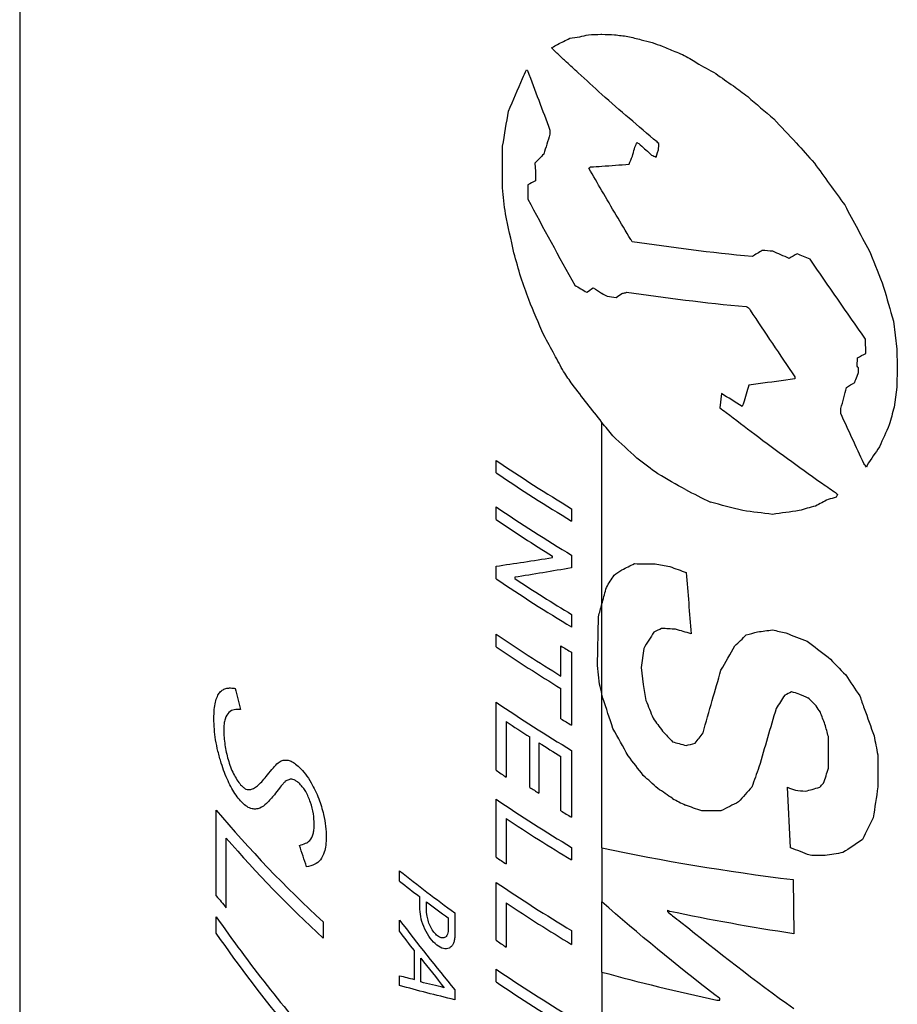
# Model space of a CAD drawing. Header units: millimetres. Extents: x 6 to 273, y 6 to 210.
# Tile 23 of 25: x 226.29 to 230.48, y 136.97 to 141.68. Entities that reach past the tile are written whole.
import ezdxf

# ---------------------------------------------------------------- set-up
doc = ezdxf.new("R2010")
doc.units = ezdxf.units.MM

msp = doc.modelspace()

# ---------------------------------------------------------------- linework, layer by layer
for p, q in [((226.2857, 147.2291), (226.2857, 117.8472)), ((228.8197, 141.1493), (228.8197, 141.1293)), ((228.5933, 140.8725), (228.5933, 141.0725)), ((229.2332, 141.0871), (229.2364, 141.0902)), ((229.3331, 141.0415), (229.3383, 141.0543)), ((229.3383, 141.0543), (229.3401, 141.0778)), ((229.3401, 141.0778), (229.3395, 141.0853)), ((229.3272, 141.0195), (229.3331, 141.0415)), ((228.7474, 140.9908), (228.7502, 140.9514)), ((228.7502, 140.9514), (228.7502, 140.9071)), ((228.714, 140.8867), (228.714, 140.8197)), ((230.461, 140.2366), (230.4777, 140.1023)), ((230.3288, 140.082), (230.3279, 140.1501)), ((230.2883, 140.0207), (230.2888, 140.0614)), ((230.4777, 140.1023), (230.4794, 140.016)), ((230.2933, 139.9904), (230.2939, 140.0137)), ((230.4794, 140.016), (230.4777, 139.9208)), ((229.9901, 139.9701), (229.9901, 139.961)), ((230.2872, 139.9734), (230.2933, 139.9904)), ((230.4777, 139.9208), (230.4638, 139.826)), ((229.639, 139.891), (229.6306, 139.8227)), ((230.209, 139.7956), (230.2099, 139.8192)), ((229.068, 138.8859), (229.068, 139.753)), ((228.5621, 139.5117), (228.5621, 139.5709)), ((230.3351, 139.5482), (230.3319, 139.5394)), ((228.5621, 139.2886), (228.5621, 139.3489)), ((228.923, 139.3405), (228.923, 139.2813)), ((228.923, 139.1185), (228.923, 139.0583)), ((228.8313, 139.1073), (228.8313, 139.1143)), ((228.5621, 139.0058), (228.5621, 139.0659)), ((228.6516, 139.0128), (228.6516, 139.0063)), ((229.068, 138.8859), (229.0701, 138.8937)), ((229.068, 138.455), (229.068, 138.8859)), ((228.923, 138.8355), (228.923, 138.7754)), ((229.0463, 138.5923), (229.0512, 138.8236)), ((228.5621, 138.6809), (228.5621, 138.7408)), ((228.8723, 138.5413), (228.8723, 138.6853)), ((228.923, 138.6545), (228.923, 138.3063)), ((229.2676, 138.6734), (229.2557, 138.5819)), ((229.0566, 138.5025), (229.0463, 138.5923)), ((229.2557, 138.5819), (229.2653, 138.5011)), ((228.8723, 138.3371), (228.8723, 138.4813)), ((228.5621, 138.0909), (228.5621, 138.416)), ((229.068, 137.7209), (229.068, 138.455)), ((229.0727, 138.4357), (229.068, 138.455)), ((228.6102, 138.3239), (228.6102, 138.0586)), ((228.7233, 138.0092), (228.7233, 138.25)), ((230.1502, 138.1016), (230.1502, 138.2519)), ((228.7669, 138.2222), (228.7669, 137.9814)), ((228.923, 138.1857), (228.923, 137.8668)), ((228.8723, 137.8977), (228.8723, 138.1566)), ((230.3862, 138.1651), (230.3862, 138.0112)), ((229.9697, 137.7207), (229.9549, 138.0098)), ((228.5621, 137.6758), (228.5621, 137.9526)), ((227.2252, 137.4911), (227.2252, 137.901)), ((228.6102, 137.8607), (228.6102, 137.6436)), ((227.2728, 137.4348), (227.2728, 137.7672)), ((228.923, 137.7222), (228.923, 137.6625)), ((229.068, 137.7209), (229.068, 137.4619)), ((228.1012, 137.5618), (228.1012, 137.61)), ((229.9813, 137.569), (229.9845, 137.3099)), ((228.5621, 137.2788), (228.5621, 137.5554)), ((228.1983, 137.4271), (228.1983, 137.486)), ((228.2292, 137.4111), (228.2292, 137.4625)), ((228.6102, 137.4574), (228.6102, 137.2466)), ((229.068, 137.1273), (229.068, 137.4619)), ((227.2252, 137.3133), (227.2252, 137.3914)), ((228.2332, 137.3948), (228.2292, 137.4111)), ((228.3327, 137.3855), (228.3327, 137.3208)), ((228.365, 137.4104), (228.365, 137.2974)), ((229.3818, 137.4227), (229.3818, 137.4161)), ((227.7362, 137.3664), (227.7362, 137.2888)), ((228.1012, 137.322), (228.1012, 137.375)), ((228.923, 137.325), (228.923, 137.2593)), ((228.1717, 137.0921), (228.1717, 137.2297)), ((228.2022, 137.0798), (228.2022, 137.1938)), ((228.1012, 137.0627), (228.1012, 137.1099)), ((228.5621, 137.0801), (228.5621, 137.1403)), ((229.068, 137.1273), (229.068, 136.8671)), ((228.365, 137.0423), (228.365, 136.9952)), ((229.6306, 136.9925), (229.6306, 137.002))]:
    msp.add_line(p, q)
at = {"flags": 128}
msp.add_lwpolyline([(229.0666, 140.3704), (229.0668, 140.3703), (229.0669, 140.3702), (229.0671, 140.3701), (229.0673, 140.37), (229.0675, 140.3699), (229.0677, 140.3698), (229.0678, 140.3697), (229.068, 140.3696)], dxfattribs=at)
for centre, radius, start, end in [((233.1684, 148.3542), 8.2313, 237.18254, 237.22618), ((233.443, 147.9128), 8.7529, 239.02446, 239.4594), ((233.5584, 148.148), 8.9815, 240.00277, 240.18682), ((234.1716, 149.6195), 10.3068, 244.64313, 244.7097), ((233.2023, 146.4426), 8.2916, 235.97058, 238.92957), ((233.2023, 146.3834), 8.2916, 235.97058, 238.92957), ((233.9736, 148.1972), 9.856, 242.78861, 243.56548), ((233.2023, 146.2206), 8.2916, 235.97058, 238.92957), ((233.1525, 146.0841), 8.2006, 235.96103, 238.20184), ((233.2023, 145.8775), 8.2916, 235.97058, 238.92957), ((233.2522, 146.0176), 8.3859, 236.72892, 238.91985), ((233.1748, 145.5705), 8.2414, 235.965, 238.52935), ((233.1748, 145.5105), 8.2414, 235.965, 238.52935), ((233.3712, 146.0307), 8.6136, 238.51346, 238.90831), ((233.2023, 145.2877), 8.2916, 235.97058, 238.92957), ((234.3778, 148.3368), 10.8037, 246.15414, 246.40038), ((233.1199, 145.1029), 8.142, 236.36627, 237.31675), ((233.3712, 145.6825), 8.6136, 238.51346, 238.90831), ((233.288, 145.3666), 8.4547, 237.67323, 238.51484), ((233.0286, 144.6999), 7.9767, 235.94876, 236.36443), ((233.2072, 144.9976), 8.3031, 237.31482, 237.67177), ((233.2023, 144.8243), 8.2916, 235.97058, 238.92957), ((233.8943, 146.535), 9.6822, 242.38074, 242.78751), ((231.5387, 141.5124), 5.6256, 219.9364, 227.4745), ((233.3712, 145.243), 8.6136, 238.51346, 238.90831), ((233.2292, 144.8077), 8.3424, 236.38042, 238.92396), ((231.578, 141.4743), 5.6813, 220.7305, 227.451), ((233.0286, 144.2849), 7.9767, 235.94876, 236.36443), ((232.601, 143.2795), 7.2381, 231.56113, 234.18001), ((232.4961, 143.0961), 7.0671, 231.54671, 232.54523), ((233.2023, 144.4271), 8.2916, 235.97058, 238.92957), ((231.1894, 140.7957), 5.161, 219.8147, 220.6334), ((232.6627, 143.3149), 7.3421, 232.85426, 233.86077), ((233.2292, 144.4044), 8.3424, 236.38042, 238.92396), ((233.8501, 145.9045), 9.5868, 242.21893, 242.29096), ((233.0286, 143.8879), 7.9767, 235.94876, 236.36443), ((233.2023, 144.012), 8.2916, 235.97058, 238.92957), ((233.2023, 143.9518), 8.2916, 235.97058, 238.92957)]:
    msp.add_arc(centre, radius, start, end)
for points in [[(228.8558, 141.5585), (228.8752, 141.568), (228.8947, 141.5776), (228.9143, 141.5873)], [(228.9143, 141.5873), (228.9301, 141.5898), (228.9461, 141.5923), (228.962, 141.5949)], [(228.962, 141.5949), (228.9757, 141.598), (228.9894, 141.6011), (229.0032, 141.6042)], [(229.0032, 141.6042), (229.0229, 141.605), (229.0426, 141.6057), (229.0625, 141.6066)], [(229.0625, 141.6066), (229.0643, 141.6065), (229.0662, 141.6064), (229.068, 141.6064)], [(229.068, 141.6064), (229.088, 141.6057), (229.1081, 141.605), (229.1282, 141.6044)], [(229.1282, 141.6044), (229.1495, 141.6017), (229.1709, 141.5991), (229.1924, 141.5965)], [(229.1924, 141.5965), (229.2134, 141.5911), (229.2345, 141.5859), (229.2557, 141.5806)], [(229.2557, 141.5806), (229.2732, 141.5762), (229.2908, 141.5718), (229.3085, 141.5674)], [(229.3085, 141.5674), (229.3243, 141.5614), (229.3402, 141.5555), (229.3561, 141.5496)], [(228.8291, 141.543), (228.838, 141.5481), (228.8469, 141.5533), (228.8558, 141.5585)], [(228.8337, 141.5358), (228.8322, 141.5382), (228.8306, 141.5406), (228.8291, 141.543)], [(228.8444, 141.5237), (228.8408, 141.5277), (228.8373, 141.5318), (228.8337, 141.5358)], [(228.8611, 141.5095), (228.8555, 141.5143), (228.8499, 141.519), (228.8444, 141.5237)], [(229.3561, 141.5496), (229.376, 141.5413), (229.3961, 141.5331), (229.4162, 141.5249)], [(229.4162, 141.5249), (229.4283, 141.5199), (229.4405, 141.5148), (229.4526, 141.5098)], [(228.8991, 141.4732), (228.8864, 141.4853), (228.8737, 141.4974), (228.8611, 141.5095)], [(228.9542, 141.4225), (228.9358, 141.4393), (228.9174, 141.4562), (228.8991, 141.4732)], [(229.4526, 141.5098), (229.4643, 141.5036), (229.476, 141.4974), (229.4877, 141.4913)], [(229.4877, 141.4913), (229.4981, 141.4846), (229.5085, 141.4779), (229.5189, 141.4712)], [(229.5189, 141.4712), (229.5498, 141.4536), (229.5808, 141.4361), (229.612, 141.4187)], [(228.6887, 141.396), (228.6949, 141.4095), (228.7011, 141.4231), (228.7073, 141.4366)], [(228.7126, 141.4332), (228.748, 141.3384), (228.7837, 141.2438), (228.8197, 141.1493)], [(229.068, 141.3196), (229.0298, 141.3537), (228.9918, 141.388), (228.9542, 141.4225)], [(228.6218, 141.2393), (228.644, 141.2914), (228.6663, 141.3437), (228.6887, 141.396)], [(229.612, 141.4187), (229.6399, 141.399), (229.6679, 141.3793), (229.6961, 141.3598)], [(229.6961, 141.3598), (229.7188, 141.3429), (229.7416, 141.326), (229.7644, 141.3092)], [(229.3315, 141.0922), (229.2421, 141.167), (229.1542, 141.2428), (229.068, 141.3196)], [(229.7644, 141.3092), (229.8055, 141.2735), (229.8469, 141.2381), (229.8886, 141.2028)], [(228.5933, 141.0725), (228.6028, 141.1281), (228.6123, 141.1837), (228.6218, 141.2393)], [(229.8886, 141.2028), (229.9245, 141.1644), (229.9605, 141.1261), (229.9968, 141.088)], [(228.8197, 141.1293), (228.8097, 141.0975), (228.7997, 141.0657), (228.7897, 141.034)], [(229.2136, 141.0242), (229.2168, 141.0361), (229.2201, 141.048), (229.2234, 141.0599)], [(229.2234, 141.0599), (229.2267, 141.069), (229.2299, 141.078), (229.2332, 141.0871)], [(229.2364, 141.0902), (229.2414, 141.0863), (229.2464, 141.0823), (229.2514, 141.0784)], [(229.2514, 141.0784), (229.2694, 141.0622), (229.2875, 141.046), (229.3056, 141.0298)], [(229.3395, 141.0853), (229.3368, 141.0876), (229.3342, 141.0899), (229.3315, 141.0922)], [(229.9968, 141.088), (230.0254, 141.0557), (230.0542, 141.0234), (230.0831, 140.9913)], [(228.7897, 141.034), (228.7756, 141.0195), (228.7614, 141.0051), (228.7474, 140.9908)], [(229.1977, 140.9861), (229.203, 140.9988), (229.2083, 141.0115), (229.2136, 141.0242)], [(229.3056, 141.0298), (229.3128, 141.0264), (229.32, 141.0229), (229.3272, 141.0195)], [(229.0054, 140.9669), (229.0082, 140.969), (229.0109, 140.971), (229.0137, 140.9731)], [(229.068, 140.8589), (229.0471, 140.8948), (229.0262, 140.9308), (229.0054, 140.9669)], [(229.0137, 140.9731), (229.0317, 140.9742), (229.0498, 140.9754), (229.068, 140.9766)], [(229.068, 140.9766), (229.1108, 140.9795), (229.1541, 140.9827), (229.1977, 140.9861)], [(230.0831, 140.9913), (230.1312, 140.9243), (230.1796, 140.8576), (230.2284, 140.7912)], [(228.7502, 140.9071), (228.7381, 140.9003), (228.726, 140.8935), (228.714, 140.8867)], [(228.6064, 140.7489), (228.602, 140.7901), (228.5977, 140.8313), (228.5933, 140.8725)], [(229.2053, 140.6268), (229.1591, 140.7039), (229.1133, 140.7813), (229.068, 140.8589)], [(228.714, 140.8197), (228.7873, 140.6818), (228.862, 140.5446), (228.9381, 140.4082)], [(230.2284, 140.7912), (230.2694, 140.7138), (230.3106, 140.6366), (230.3521, 140.5596)], [(228.6475, 140.5633), (228.6337, 140.6251), (228.6201, 140.687), (228.6064, 140.7489)], [(229.2131, 140.6156), (229.2105, 140.6193), (229.2079, 140.623), (229.2053, 140.6268)], [(229.7855, 140.5445), (229.588, 140.5637), (229.397, 140.5875), (229.2131, 140.6156)], [(228.68, 140.4457), (228.6691, 140.4849), (228.6583, 140.5241), (228.6475, 140.5633)], [(229.8342, 140.5742), (229.818, 140.5643), (229.8017, 140.5543), (229.7855, 140.5445)], [(229.8845, 140.5699), (229.8677, 140.5713), (229.851, 140.5728), (229.8342, 140.5742)], [(229.9624, 140.536), (229.9363, 140.5472), (229.9104, 140.5585), (229.8845, 140.5699)], [(230.0003, 140.5582), (229.9876, 140.5508), (229.975, 140.5434), (229.9624, 140.536)], [(230.0627, 140.5327), (230.0418, 140.5411), (230.021, 140.5496), (230.0003, 140.5582)], [(230.3279, 140.1501), (230.2384, 140.2767), (230.15, 140.4043), (230.0627, 140.5327)], [(230.3521, 140.5596), (230.3727, 140.506), (230.3934, 140.4526), (230.4141, 140.3991)], [(228.7181, 140.3392), (228.7054, 140.3747), (228.6927, 140.4102), (228.68, 140.4457)], [(228.9952, 140.3742), (229.0057, 140.3813), (229.0161, 140.3884), (229.0266, 140.3954)], [(229.0266, 140.3954), (229.0399, 140.3871), (229.0532, 140.3787), (229.0666, 140.3704)], [(230.4141, 140.3991), (230.4297, 140.3449), (230.4453, 140.2907), (230.461, 140.2366)], [(229.093, 140.3552), (229.107, 140.3534), (229.1211, 140.3516), (229.1352, 140.3498)], [(229.1352, 140.3498), (229.1445, 140.3561), (229.1539, 140.3624), (229.1633, 140.3687)], [(229.1633, 140.3687), (229.1689, 140.3697), (229.1745, 140.3706), (229.1801, 140.3716)], [(229.1801, 140.3716), (229.1821, 140.3728), (229.184, 140.3739), (229.186, 140.3751)], [(229.186, 140.3751), (229.3696, 140.3476), (229.5604, 140.3243), (229.7577, 140.3056)], [(228.7897, 140.1697), (228.7657, 140.2261), (228.7418, 140.2826), (228.7181, 140.3392)], [(229.7685, 140.3005), (229.7711, 140.2966), (229.7737, 140.2926), (229.7763, 140.2887)], [(229.7763, 140.2887), (229.8467, 140.1819), (229.918, 140.0757), (229.9901, 139.9701)], [(228.8406, 140.076), (228.8236, 140.1072), (228.8066, 140.1384), (228.7897, 140.1697)], [(228.885, 139.9952), (228.8702, 140.0221), (228.8554, 140.0491), (228.8406, 140.076)], [(230.2888, 140.0614), (230.3021, 140.0682), (230.3154, 140.0751), (230.3288, 140.082)], [(230.2939, 140.0137), (230.292, 140.0161), (230.2902, 140.0184), (230.2883, 140.0207)], [(228.9266, 139.9339), (228.9127, 139.9543), (228.8988, 139.9748), (228.885, 139.9952)], [(230.2757, 139.9431), (230.2795, 139.9532), (230.2834, 139.9633), (230.2872, 139.9734)], [(229.068, 139.753), (229.0204, 139.813), (228.9732, 139.8733), (228.9266, 139.9339)], [(229.7703, 139.931), (229.7619, 139.9019), (229.7534, 139.8729), (229.745, 139.8438)], [(229.815, 139.9369), (229.8001, 139.9349), (229.7852, 139.9329), (229.7703, 139.931)], [(229.9901, 139.961), (229.9312, 139.9526), (229.8728, 139.9445), (229.815, 139.9369)], [(230.2099, 139.8192), (230.219, 139.8528), (230.2281, 139.8864), (230.2372, 139.92)], [(230.2372, 139.92), (230.25, 139.9277), (230.2629, 139.9354), (230.2757, 139.9431)], [(229.7375, 139.829), (229.7045, 139.8496), (229.6716, 139.8702), (229.639, 139.891)], [(229.6306, 139.8227), (229.6409, 139.8153), (229.6513, 139.8079), (229.6616, 139.8005)], [(229.745, 139.8438), (229.7425, 139.8389), (229.74, 139.834), (229.7375, 139.829)], [(230.4638, 139.826), (230.4563, 139.7975), (230.4487, 139.769), (230.4412, 139.7406)], [(229.6617, 139.8005), (229.7069, 139.7654), (229.7525, 139.7306), (229.7985, 139.696)], [(230.3193, 139.5561), (230.2823, 139.6358), (230.2456, 139.7156), (230.209, 139.7956)], [(229.1199, 139.6881), (229.1025, 139.7097), (229.0852, 139.7314), (229.068, 139.753)], [(230.4412, 139.7406), (230.4256, 139.7059), (230.41, 139.6712), (230.3945, 139.6366)], [(229.2348, 139.5826), (229.1962, 139.6176), (229.1579, 139.6528), (229.1199, 139.6881)], [(229.7985, 139.696), (229.9019, 139.6182), (230.0071, 139.5417), (230.1139, 139.4664)], [(230.3945, 139.6366), (230.3746, 139.6071), (230.3548, 139.5776), (230.3351, 139.5482)], [(229.3357, 139.5063), (229.3018, 139.5316), (229.2682, 139.557), (229.2348, 139.5825)], [(230.3319, 139.5394), (230.3277, 139.545), (230.3235, 139.5505), (230.3193, 139.5561)], [(229.4667, 139.4319), (229.4227, 139.4565), (229.379, 139.4813), (229.3357, 139.5063)], [(230.1139, 139.4664), (230.1358, 139.451), (230.1578, 139.4357), (230.1798, 139.4204)], [(230.1798, 139.4204), (230.1847, 139.4162), (230.1896, 139.412), (230.1945, 139.4078)], [(230.1945, 139.4078), (230.192, 139.4036), (230.1896, 139.3995), (230.1871, 139.3954)], [(229.7413, 139.3317), (229.689, 139.3447), (229.6373, 139.358), (229.586, 139.3716)], [(230.0881, 139.3533), (230.062, 139.346), (230.036, 139.3387), (230.0101, 139.3314)], [(230.1489, 139.3845), (230.1286, 139.374), (230.1083, 139.3637), (230.0881, 139.3533)], [(230.1871, 139.3954), (230.1744, 139.3917), (230.1616, 139.3881), (230.1489, 139.3845)], [(229.8826, 139.3135), (229.8351, 139.3193), (229.788, 139.3254), (229.7413, 139.3317)], [(230.0101, 139.3314), (229.9673, 139.3252), (229.9248, 139.3192), (229.8826, 139.3135)], [(228.5621, 139.0659), (228.6497, 139.0786), (228.7395, 139.0924), (228.8313, 139.1073)], [(229.1633, 139.0484), (229.1832, 139.0582), (229.2033, 139.0681), (229.2234, 139.078)], [(229.2234, 139.078), (229.2559, 139.0773), (229.2887, 139.0768), (229.3216, 139.0764)], [(229.3216, 139.0764), (229.3451, 139.0722), (229.3687, 139.0681), (229.3924, 139.0641)], [(228.923, 139.0583), (228.8305, 139.042), (228.74, 139.0268), (228.6516, 139.0128)], [(229.0893, 138.9646), (229.1014, 138.9841), (229.1135, 139.0036), (229.1257, 139.0231)], [(229.1257, 139.0231), (229.1382, 139.0315), (229.1507, 139.04), (229.1633, 139.0484)], [(229.3924, 139.0641), (229.4184, 139.0545), (229.4446, 139.045), (229.4709, 139.0356)], [(229.4709, 139.0356), (229.4786, 138.9382), (229.4864, 138.8408), (229.4942, 138.7434)], [(229.0701, 138.8937), (229.0765, 138.9174), (229.0829, 138.941), (229.0893, 138.9646)], [(229.0512, 138.8236), (229.0568, 138.8444), (229.0624, 138.8651), (229.068, 138.8859)], [(229.3164, 138.7506), (229.3001, 138.7248), (229.2838, 138.6991), (229.2676, 138.6734)], [(229.353, 138.7687), (229.3408, 138.7627), (229.3286, 138.7566), (229.3164, 138.7506)], [(229.4196, 138.7643), (229.3973, 138.7657), (229.3751, 138.7672), (229.353, 138.7687)], [(229.4942, 138.7434), (229.4692, 138.7503), (229.4443, 138.7573), (229.4196, 138.7643)], [(229.7577, 138.7377), (229.7756, 138.7425), (229.7936, 138.7473), (229.8116, 138.7522)], [(229.8116, 138.7522), (229.8352, 138.7553), (229.8588, 138.7585), (229.8826, 138.7617)], [(229.8826, 138.7617), (229.9037, 138.7568), (229.9249, 138.7519), (229.9461, 138.7471)], [(229.9461, 138.7471), (229.9803, 138.7336), (230.0146, 138.7203), (230.049, 138.7072)], [(229.7034, 138.6852), (229.7214, 138.7027), (229.7395, 138.7202), (229.7577, 138.7377)], [(230.049, 138.7072), (230.0822, 138.6819), (230.1154, 138.6569), (230.1489, 138.6319)], [(229.6367, 138.5694), (229.6589, 138.608), (229.6811, 138.6465), (229.7034, 138.6852)], [(230.1489, 138.6319), (230.1768, 138.6033), (230.2048, 138.5749), (230.2329, 138.5465)], [(229.595, 138.4241), (229.6089, 138.4725), (229.6228, 138.5209), (229.6367, 138.5694)], [(230.2329, 138.5465), (230.2552, 138.5129), (230.2776, 138.4793), (230.3001, 138.4459)], [(227.3157, 138.4823), (227.3238, 138.4488), (227.3319, 138.4152), (227.3401, 138.3817)], [(229.068, 138.455), (229.0642, 138.4708), (229.0604, 138.4866), (229.0566, 138.5025)], [(229.2653, 138.5011), (229.2697, 138.4758), (229.2741, 138.4505), (229.2785, 138.4251)], [(229.9745, 138.4659), (229.9635, 138.4603), (229.9524, 138.4547), (229.9415, 138.4492)], [(230.0101, 138.4553), (229.9982, 138.4588), (229.9863, 138.4624), (229.9745, 138.4659)], [(229.1208, 138.2902), (229.1047, 138.3386), (229.0887, 138.3871), (229.0727, 138.4357)], [(229.2785, 138.4251), (229.2896, 138.3967), (229.3008, 138.3683), (229.312, 138.3399)], [(229.551, 138.27), (229.5657, 138.3213), (229.5803, 138.3727), (229.595, 138.4241)], [(229.9415, 138.4492), (229.9277, 138.4283), (229.914, 138.4075), (229.9003, 138.3867)], [(230.0917, 138.3986), (230.0787, 138.4113), (230.0656, 138.424), (230.0526, 138.4367)], [(230.3001, 138.4459), (230.3071, 138.4261), (230.3142, 138.4063), (230.3213, 138.3865)], [(229.9003, 138.3867), (229.8728, 138.2932), (229.8454, 138.1999), (229.8182, 138.1066)], [(230.1116, 138.3682), (230.105, 138.3783), (230.0983, 138.3885), (230.0917, 138.3986)], [(230.1337, 138.3109), (230.1263, 138.33), (230.1189, 138.3491), (230.1116, 138.3682)], [(230.3213, 138.3865), (230.3369, 138.3428), (230.3525, 138.2991), (230.3682, 138.2554)], [(229.312, 138.3399), (229.3272, 138.3192), (229.3425, 138.2986), (229.3579, 138.2779)], [(229.1933, 138.1601), (229.169, 138.2034), (229.1449, 138.2468), (229.1208, 138.2902)], [(229.3579, 138.2779), (229.3738, 138.261), (229.3897, 138.2442), (229.4057, 138.2274)], [(230.1502, 138.2519), (230.1447, 138.2716), (230.1392, 138.2912), (230.1337, 138.3109)], [(229.4057, 138.2274), (229.427, 138.2213), (229.4484, 138.2152), (229.4698, 138.2092)], [(229.5138, 138.2204), (229.5262, 138.2369), (229.5386, 138.2534), (229.551, 138.27)], [(230.3682, 138.2554), (230.3742, 138.2253), (230.3802, 138.1952), (230.3862, 138.1651)], [(229.4698, 138.2092), (229.4845, 138.2129), (229.4991, 138.2166), (229.5138, 138.2204)], [(229.2653, 138.0664), (229.2412, 138.0976), (229.2172, 138.1288), (229.1933, 138.1601)], [(229.8182, 138.1066), (229.807, 138.0746), (229.7958, 138.0427), (229.7846, 138.0107)], [(230.1389, 138.064), (230.1426, 138.0765), (230.1464, 138.089), (230.1502, 138.1016)], [(229.3349, 138.0043), (229.3116, 138.0249), (229.2884, 138.0456), (229.2653, 138.0664)], [(230.1264, 138.0292), (230.1305, 138.0408), (230.1347, 138.0524), (230.1389, 138.064)], [(229.4057, 137.9561), (229.382, 137.9721), (229.3584, 137.9881), (229.3349, 138.0043)], [(229.7846, 138.0107), (229.7633, 137.9871), (229.7421, 137.9635), (229.721, 137.9399)], [(229.9549, 138.0098), (229.9674, 138.0052), (229.9798, 138.0006), (229.9923, 137.9961)], [(229.9923, 137.9961), (230.0081, 137.9943), (230.024, 137.9925), (230.0399, 137.9908)], [(230.0399, 137.9908), (230.0506, 137.9938), (230.0614, 137.9968), (230.0722, 137.9999)], [(230.0722, 137.9999), (230.0845, 138.0034), (230.0969, 138.0069), (230.1093, 138.0104)], [(230.1093, 138.0104), (230.115, 138.0167), (230.1207, 138.0229), (230.1264, 138.0292)], [(230.3862, 138.0112), (230.379, 137.9622), (230.3719, 137.9132), (230.3647, 137.8642)], [(229.5452, 137.8968), (229.5189, 137.9059), (229.4927, 137.9152), (229.4667, 137.9245)], [(229.6367, 137.8976), (229.606, 137.8972), (229.5755, 137.897), (229.5452, 137.8968)], [(229.721, 137.9399), (229.6928, 137.9257), (229.6647, 137.9116), (229.6367, 137.8976)], [(230.3647, 137.8642), (230.3476, 137.8298), (230.3306, 137.7954), (230.3135, 137.761)], [(230.3135, 137.761), (230.2821, 137.7398), (230.2507, 137.7186), (230.2195, 137.6976)], [(227.6565, 137.6295), (227.6453, 137.6635), (227.6341, 137.6977), (227.623, 137.7318)], [(229.068, 137.7209), (229.3549, 137.6592), (229.6601, 137.6082), (229.9813, 137.569)], [(230.0627, 137.6848), (230.0315, 137.6967), (230.0005, 137.7086), (229.9697, 137.7207)], [(230.1342, 137.6844), (230.1103, 137.6844), (230.0864, 137.6846), (230.0627, 137.6848)], [(230.2195, 137.6976), (230.1909, 137.6931), (230.1625, 137.6887), (230.1342, 137.6844)], [(229.6075, 137.0182), (229.4213, 137.162), (229.2413, 137.31), (229.068, 137.4619)], [(227.2252, 137.3914), (227.3782, 137.1699), (227.5488, 136.9533), (227.7362, 136.7427)], [(229.3818, 137.4161), (229.3898, 137.4091), (229.3978, 137.4021), (229.4059, 137.395)], [(229.9845, 137.3099), (229.7805, 137.3409), (229.5829, 137.3768), (229.3924, 137.4171)], [(229.4059, 137.395), (229.4191, 137.3854), (229.4323, 137.3757), (229.4455, 137.3661)], [(228.1012, 137.375), (228.1865, 137.2629), (228.2744, 137.152), (228.365, 137.0423)], [(229.4455, 137.3661), (229.6196, 137.2245), (229.7994, 137.0867), (229.9845, 136.9528)], [(227.5834, 136.8418), (227.455, 136.9962), (227.3355, 137.1535), (227.2252, 137.3133)], [(228.1717, 137.2297), (228.148, 137.2604), (228.1245, 137.2911), (228.1012, 137.322)], [(228.2022, 137.1938), (228.2391, 137.1465), (228.2766, 137.0994), (228.3145, 137.0525)], [(228.1012, 137.1099), (228.1245, 137.1039), (228.148, 137.0979), (228.1717, 137.0921)], [(229.068, 137.1273), (229.2445, 137.0786), (229.4279, 137.0339), (229.6177, 136.9934)], [(228.365, 136.9952), (228.2744, 137.0165), (228.1865, 137.039), (228.1012, 137.0627)], [(228.3145, 137.0525), (228.2766, 137.0614), (228.2391, 137.0705), (228.2022, 137.0798)], [(229.6306, 137.002), (229.6229, 137.0074), (229.6152, 137.0128), (229.6075, 137.0182)], [(229.6177, 136.9934), (229.622, 136.9931), (229.6263, 136.9928), (229.6306, 136.9925)]]:
    msp.add_open_spline(points, degree=3)
for points, knots in [([(227.2134, 138.3393), (227.2139, 138.3537), (227.2149, 138.3817), (227.2206, 138.4168), (227.2296, 138.4446), (227.2419, 138.4645), (227.2575, 138.4772), (227.2749, 138.4834), (227.2945, 138.4847), (227.3082, 138.4832), (227.3157, 138.4823)], [0, 0, 0, 0, 0.131633, 0.25657, 0.378042, 0.499555, 0.620359, 0.749739, 0.86412, 1, 1, 1, 1]), ([(227.3401, 138.3817), (227.3302, 138.382), (227.3103, 138.3827), (227.2846, 138.3702), (227.2687, 138.3448), (227.2617, 138.3131), (227.2611, 138.293), (227.2608, 138.2829)], [0, 0, 0, 0, 0.2503473, 0.5003985, 0.749834, 0.8748737, 1, 1, 1, 1]), ([(227.3408, 137.9443), (227.3336, 137.9532), (227.3195, 137.9706), (227.2994, 138.0033), (227.2808, 138.0399), (227.2637, 138.0809), (227.2474, 138.1285), (227.2326, 138.1811), (227.2215, 138.2361), (227.215, 138.2895), (227.214, 138.3221), (227.2134, 138.3393)], [0, 0, 0, 0, 0.1023, 0.200754, 0.298019, 0.39685, 0.499875, 0.627391, 0.750002, 0.868199, 1, 1, 1, 1]), ([(227.2608, 138.2829), (227.2612, 138.2713), (227.262, 138.2487), (227.2661, 138.213), (227.2726, 138.1775), (227.2844, 138.1302), (227.3065, 138.0693), (227.3296, 138.0374), (227.3415, 138.0211)], [0, 0, 0, 0, 0.135322, 0.261956, 0.382887, 0.501536, 0.746009, 1, 1, 1, 1]), ([(227.4698, 138.0691), (227.479, 138.0807), (227.4954, 138.1014), (227.5184, 138.126), (227.5339, 138.1346), (227.5404, 138.1382)], [0, 0, 0, 0, 0.427484, 0.760225, 1, 1, 1, 1]), ([(227.5404, 138.1382), (227.5468, 138.1393), (227.5586, 138.1412), (227.5782, 138.1372), (227.5991, 138.1259), (227.6139, 138.1129), (227.6216, 138.1062)], [0, 0, 0, 0, 0.269241, 0.500148, 0.741912, 1, 1, 1, 1]), ([(227.6216, 138.1062), (227.6315, 138.0957), (227.6512, 138.0748), (227.684, 138.0245), (227.7158, 137.9577), (227.7373, 137.8854), (227.7489, 137.8227), (227.7501, 137.7888), (227.7507, 137.7717)], [0, 0, 0, 0, 0.144417, 0.286661, 0.499805, 0.69894, 0.848442, 1, 1, 1, 1]), ([(227.3896, 137.999), (227.3955, 138.0012), (227.4086, 138.0062), (227.4276, 138.0213), (227.4485, 138.0421), (227.4624, 138.0597), (227.4698, 138.0691)], [0, 0, 0, 0, 0.195399, 0.426349, 0.694252, 1, 1, 1, 1]), ([(227.5548, 138.0376), (227.5512, 138.034), (227.5414, 138.0241), (227.5242, 138.0024), (227.5106, 137.9847), (227.5026, 137.9743)], [0, 0, 0, 0, 0.19297, 0.526235, 1, 1, 1, 1]), ([(227.6239, 138.0264), (227.6193, 138.0304), (227.6103, 138.0383), (227.5973, 138.0454), (227.5839, 138.0492), (227.5695, 138.0465), (227.5601, 138.0408), (227.5548, 138.0376)], [0, 0, 0, 0, 0.170577, 0.335786, 0.499918, 0.715194, 1, 1, 1, 1]), ([(227.3415, 138.0211), (227.346, 138.0167), (227.3546, 138.0084), (227.3714, 137.998), (227.3822, 137.9986), (227.3896, 137.999)], [0, 0, 0, 0, 0.265727, 0.500106, 1, 1, 1, 1]), ([(227.6933, 137.8336), (227.6926, 137.8498), (227.6912, 137.8824), (227.6767, 137.9382), (227.6578, 137.9818), (227.639, 138.0097), (227.6292, 138.0205), (227.6239, 138.0264)], [0, 0, 0, 0, 0.250378, 0.500106, 0.749555, 0.862422, 1, 1, 1, 1]), ([(227.5026, 137.9743), (227.4905, 137.9598), (227.469, 137.9342), (227.4388, 137.911), (227.413, 137.9043), (227.3902, 137.9078), (227.3661, 137.9191), (227.3492, 137.9359), (227.3408, 137.9443)], [0, 0, 0, 0, 0.282987, 0.500127, 0.628245, 0.750122, 0.875063, 1, 1, 1, 1]), ([(227.623, 137.7318), (227.6328, 137.7349), (227.65, 137.7402), (227.6737, 137.7549), (227.6869, 137.7785), (227.6921, 137.8077), (227.6929, 137.8245), (227.6933, 137.8336)], [0, 0, 0, 0, 0.286351, 0.500713, 0.749955, 0.864946, 1, 1, 1, 1]), ([(227.7507, 137.7717), (227.7502, 137.7584), (227.7494, 137.732), (227.7409, 137.6939), (227.7242, 137.6603), (227.6939, 137.639), (227.6699, 137.6329), (227.6565, 137.6295)], [0, 0, 0, 0, 0.143555, 0.286075, 0.499811, 0.720474, 1, 1, 1, 1]), ([(228.365, 137.2974), (228.3643, 137.2906), (228.363, 137.2773), (228.3574, 137.2612), (228.349, 137.2491), (228.3344, 137.2388), (228.3112, 137.2361), (228.2788, 137.2538), (228.2468, 137.2862), (228.2208, 137.3311), (228.2022, 137.3812), (228.1996, 137.4116), (228.1983, 137.4271)], [0, 0, 0, 0, 0.064519, 0.126258, 0.187565, 0.250833, 0.375726, 0.500664, 0.625555, 0.750495, 0.873176, 1, 1, 1, 1]), ([(228.3327, 137.3208), (228.3319, 137.3161), (228.3303, 137.3069), (228.3243, 137.297), (228.3147, 137.2903), (228.3008, 137.2892), (228.2827, 137.2986), (228.2646, 137.3161), (228.2493, 137.3403), (228.2375, 137.368), (228.2346, 137.3858), (228.2332, 137.3948)], [0, 0, 0, 0, 0.084863, 0.166923, 0.251132, 0.375629, 0.500484, 0.625414, 0.750394, 0.872963, 1, 1, 1, 1])]:
    msp.add_open_spline(points, degree=3, knots=knots)

doc.saveas('drawing.dxf')
